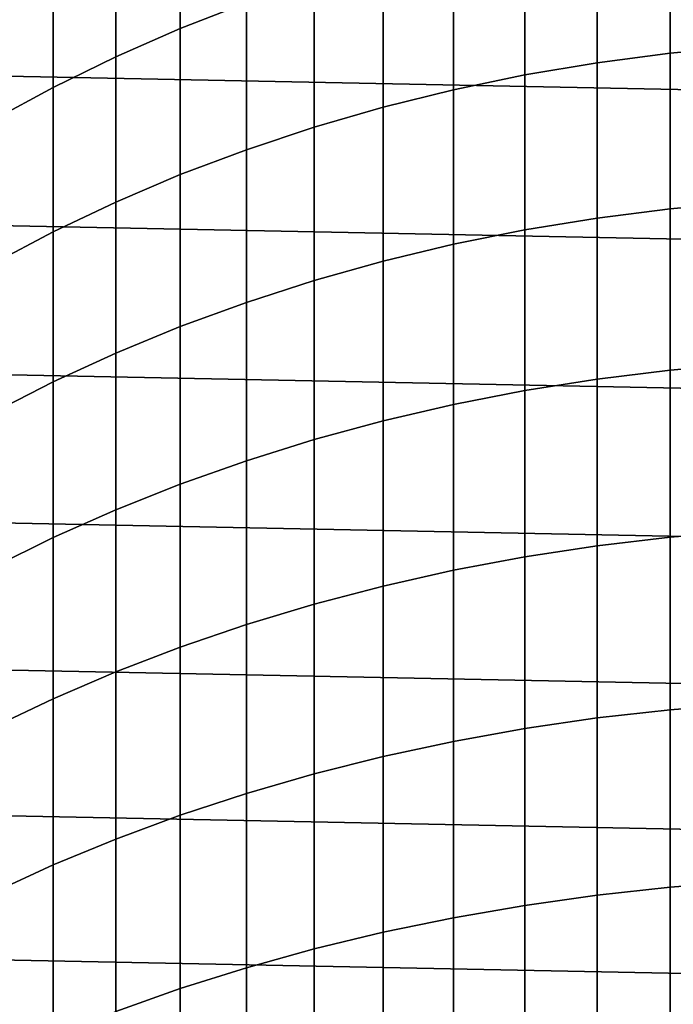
# Model space of a CAD drawing. Header units: metres. Extents: x -32 to 117, y -314 to 32.
# Tile 89 of 256: x -7.51 to -1.88, y -9.78 to -1.3. Entities that reach past the tile are written whole.
import ezdxf

# ---------------------------------------------------------------- set-up
doc = ezdxf.new("R2010")
doc.units = ezdxf.units.M
doc.layers.add('solid_24_501_064_XXX', color=7, linetype='CONTINUOUS')

msp = doc.modelspace()

# ---------------------------------------------------------------- linework, layer by layer
at = {"layer": 'solid_24_501_064_XXX'}
for points in [[(32.397263, -2.582068, -303.5), (-32.474281, -1.29249, -303.5), (-32.5, 0, -303.5), (32.474281, -1.29249, -303.5)], [(-6.128158, -1.375378, 218.849487), (-5.558216, -1.153733, 219.031631), (-5.558216, 0.059416, 217.502502), (-6.128158, -0.168362, 217.328094)], [(-6.683336, -1.618363, 218.649811), (-6.128158, -1.375378, 218.849487), (-6.128158, -0.168362, 217.328094), (-6.683336, -0.41807, 217.136887)], [(-1.907496, -1.587835, 221.250259), (-1.274223, -1.529231, 221.301895), (-1.274223, -0.237789, 219.784332), (-1.907496, -0.298134, 219.734741)], [(-2.536174, -1.669683, 221.178131), (-1.907496, -1.587835, 221.250259), (-1.907496, -0.298134, 219.734741), (-2.536174, -0.382413, 219.665482)], [(-7.222413, -1.882102, 218.433075), (-6.683336, -1.618363, 218.649811), (-6.683336, -0.41807, 217.136887), (-7.222413, -0.689106, 216.929352)], [(-3.158742, -1.774577, 221.085709), (-2.536174, -1.669683, 221.178131), (-2.536174, -0.382413, 219.665482), (-3.158742, -0.490424, 219.576721)], [(-3.773701, -1.902266, 220.973206), (-3.158742, -1.774577, 221.085709), (-3.158742, -0.490424, 219.576721), (-3.773701, -0.621906, 219.468674)], [(-4.379568, -2.052441, 220.840897), (-3.773701, -1.902266, 220.973206), (-3.773701, -0.621906, 219.468674), (-4.379568, -0.776542, 219.341599)], [(-7.744091, -2.165959, 218.199814), (-7.222413, -1.882102, 218.433075), (-7.222413, -0.689106, 216.929352), (-7.744091, -0.980817, 216.705978)], [(-4.974885, -2.22474, 220.689087), (-4.379568, -2.052441, 220.840897), (-4.379568, -0.776542, 219.341599), (-4.974885, -0.95396, 219.195801)], [(-5.558216, -2.418749, 220.518143), (-4.974885, -2.22474, 220.689087), (-4.974885, -0.95396, 219.195801), (-5.558216, -1.153733, 219.031631)], [(-6.128158, -2.634, 220.328476), (-5.558216, -2.418749, 220.518143), (-5.558216, -1.153733, 219.031631), (-6.128158, -1.375378, 218.849487)], [(32.269005, -3.867984, -303.5), (-32.397263, -2.582068, -303.5), (-32.474281, -1.29249, -303.5), (32.397263, -2.582068, -303.5)], [(-6.683336, -2.869975, 220.12056), (-6.128158, -2.634, 220.328476), (-6.128158, -1.375378, 218.849487), (-6.683336, -1.618363, 218.649811)], [(-2.536174, -3.00821, 222.64563), (-1.907496, -2.92889, 222.72052), (-1.907496, -1.587835, 221.250259), (-2.536174, -1.669683, 221.178131)], [(-1.907496, -2.92889, 222.72052), (-1.274223, -2.872097, 222.774139), (-1.274223, -1.529231, 221.301895), (-1.907496, -1.587835, 221.250259)], [(-7.222413, -3.126104, 219.894897), (-6.683336, -2.869975, 220.12056), (-6.683336, -1.618363, 218.649811), (-7.222413, -1.882102, 218.433075)], [(-3.158742, -3.109864, 222.549652), (-2.536174, -3.00821, 222.64563), (-2.536174, -1.669683, 221.178131), (-3.158742, -1.774577, 221.085709)], [(-3.773701, -3.233608, 222.432831), (-3.158742, -3.109864, 222.549652), (-3.158742, -1.774577, 221.085709), (-3.773701, -1.902266, 220.973206)], [(-7.744091, -3.401772, 219.652008), (-7.222413, -3.126104, 219.894897), (-7.222413, -1.882102, 218.433075), (-7.744091, -2.165959, 218.199814)], [(-4.379568, -3.379144, 222.295425), (-3.773701, -3.233608, 222.432831), (-3.773701, -1.902266, 220.973206), (-4.379568, -2.052441, 220.840897)], [(-4.974885, -3.546121, 222.137772), (-4.379568, -3.379144, 222.295425), (-4.379568, -2.052441, 220.840897), (-4.974885, -2.22474, 220.689087)], [(-5.558216, -3.734137, 221.960266), (-4.974885, -3.546121, 222.137772), (-4.974885, -2.22474, 220.689087), (-5.558216, -2.418749, 220.518143)], [(-6.128158, -3.942738, 221.763321), (-5.558216, -3.734137, 221.960266), (-5.558216, -2.418749, 220.518143), (-6.128158, -2.634, 220.328476)], [(32.089672, -5.148039, -303.5), (-32.269005, -3.867984, -303.5), (-32.397263, -2.582068, -303.5), (32.269005, -3.867984, -303.5)], [(-6.683336, -4.171423, 221.547409), (-6.128158, -3.942738, 221.763321), (-6.128158, -2.634, 220.328476), (-6.683336, -2.869975, 220.12056)], [(-7.222413, -4.419641, 221.313065), (-6.683336, -4.171423, 221.547409), (-6.683336, -2.869975, 220.12056), (-7.222413, -3.126104, 219.894897)], [(-1.907496, -4.319713, 224.143799), (-1.274223, -4.264797, 224.199341), (-1.274223, -2.872097, 222.774139), (-1.907496, -2.92889, 222.72052)], [(-2.536174, -4.39641, 224.066223), (-1.907496, -4.319713, 224.143799), (-1.907496, -2.92889, 222.72052), (-2.536174, -3.00821, 222.64563)], [(-3.158742, -4.494704, 223.966812), (-2.536174, -4.39641, 224.066223), (-2.536174, -3.00821, 222.64563), (-3.158742, -3.109864, 222.549652)], [(-7.744091, -4.686792, 221.060837), (-7.222413, -4.419641, 221.313065), (-7.222413, -3.126104, 219.894897), (-7.744091, -3.401772, 219.652008)], [(-3.773701, -4.614357, 223.845795), (-3.158742, -4.494704, 223.966812), (-3.158742, -3.109864, 222.549652), (-3.773701, -3.233608, 222.432831)], [(-4.379568, -4.755082, 223.703476), (-3.773701, -4.614357, 223.845795), (-3.773701, -3.233608, 222.432831), (-4.379568, -3.379144, 222.295425)], [(-4.974885, -4.916539, 223.540176), (-4.379568, -4.755082, 223.703476), (-4.379568, -3.379144, 222.295425), (-4.974885, -3.546121, 222.137772)], [(-5.558216, -5.098339, 223.356308), (-4.974885, -4.916539, 223.540176), (-4.974885, -3.546121, 222.137772), (-5.558216, -3.734137, 221.960266)], [(-6.128158, -5.300044, 223.152298), (-5.558216, -5.098339, 223.356308), (-5.558216, -3.734137, 221.960266), (-6.128158, -3.942738, 221.763321)], [(31.859657, -6.419635, -303.5), (-32.089672, -5.148039, -303.5), (-32.269005, -3.867984, -303.5), (32.089672, -5.148039, -303.5)], [(-6.683336, -5.521169, 222.92865), (-6.128158, -5.300044, 223.152298), (-6.128158, -3.942738, 221.763321), (-6.683336, -4.171423, 221.547409)], [(-7.222413, -5.761181, 222.685913), (-6.683336, -5.521169, 222.92865), (-6.683336, -4.171423, 221.547409), (-7.222413, -4.419641, 221.313065)], [(-2.536174, -5.832643, 225.438248), (-1.907496, -5.758658, 225.518402), (-1.907496, -4.319713, 224.143799), (-2.536174, -4.39641, 224.066223)], [(-1.907496, -5.758658, 225.518402), (-1.274223, -5.705684, 225.575806), (-1.274223, -4.264797, 224.199341), (-1.907496, -4.319713, 224.143799)], [(-3.158742, -5.927459, 225.33551), (-2.536174, -5.832643, 225.438248), (-2.536174, -4.39641, 224.066223), (-3.158742, -4.494704, 223.966812)], [(-7.744091, -6.019501, 222.424637), (-7.222413, -5.761181, 222.685913), (-7.222413, -4.419641, 221.313065), (-7.744091, -4.686792, 221.060837)], [(-3.773701, -6.04288, 225.210449), (-3.158742, -5.927459, 225.33551), (-3.158742, -4.494704, 223.966812), (-3.773701, -4.614357, 223.845795)], [(-4.379568, -6.178627, 225.06337), (-3.773701, -6.04288, 225.210449), (-3.773701, -4.614357, 223.845795), (-4.379568, -4.755082, 223.703476)], [(-4.974885, -6.334373, 224.894623), (-4.379568, -6.178627, 225.06337), (-4.379568, -4.755082, 223.703476), (-4.974885, -4.916539, 223.540176)], [(-5.558216, -6.509742, 224.704605), (-4.974885, -6.334373, 224.894623), (-4.974885, -4.916539, 223.540176), (-5.558216, -5.098339, 223.356308)], [(31.579252, -7.6812, -303.5), (-31.859657, -6.419635, -303.5), (-32.089672, -5.148039, -303.5), (31.859657, -6.419635, -303.5)], [(-6.128158, -6.704313, 224.493774), (-5.558216, -6.509742, 224.704605), (-5.558216, -5.098339, 223.356308), (-6.128158, -5.300044, 223.152298)], [(-6.683336, -6.917616, 224.262665), (-6.128158, -6.704313, 224.493774), (-6.128158, -5.300044, 223.152298), (-6.683336, -5.521169, 222.92865)], [(-7.222413, -7.149138, 224.01181), (-6.683336, -6.917616, 224.262665), (-6.683336, -5.521169, 222.92865), (-7.222413, -5.761181, 222.685913)], [(-7.744091, -7.398321, 223.741821), (-7.222413, -7.149138, 224.01181), (-7.222413, -5.761181, 222.685913), (-7.744091, -6.019501, 222.424637)], [(-2.536174, -7.315207, 226.760056), (-1.907496, -7.244023, 226.842728), (-1.907496, -5.758658, 225.518402), (-2.536174, -5.832643, 225.438248)], [(-1.907496, -7.244023, 226.842728), (-1.274223, -7.193054, 226.901901), (-1.274223, -5.705684, 225.575806), (-1.907496, -5.758658, 225.518402)], [(-3.158742, -7.406435, 226.654129), (-2.536174, -7.315207, 226.760056), (-2.536174, -5.832643, 225.438248), (-3.158742, -5.927459, 225.33551)], [(-3.773701, -7.517487, 226.525177), (-3.158742, -7.406435, 226.654129), (-3.158742, -5.927459, 225.33551), (-3.773701, -6.04288, 225.210449)], [(-4.379568, -7.648095, 226.373505), (-3.773701, -7.517487, 226.525177), (-3.773701, -6.04288, 225.210449), (-4.379568, -6.178627, 225.06337)], [(-4.974885, -7.797945, 226.199493), (-4.379568, -7.648095, 226.373505), (-4.379568, -6.178627, 225.06337), (-4.974885, -6.334373, 224.894623)], [(-5.558216, -7.966677, 226.003571), (-4.974885, -7.797945, 226.199493), (-4.974885, -6.334373, 224.894623), (-5.558216, -6.509742, 224.704605)], [(31.248901, -8.930613, -303.5), (-31.579252, -7.6812, -303.5), (-31.859657, -6.419635, -303.5), (31.579252, -7.6812, -303.5)], [(-6.128158, -8.153883, 225.786179), (-5.558216, -7.966677, 226.003571), (-5.558216, -6.509742, 224.704605), (-6.128158, -6.704313, 224.493774)], [(-6.683336, -8.359112, 225.547867), (-6.128158, -8.153883, 225.786179), (-6.128158, -6.704313, 224.493774), (-6.683336, -6.917616, 224.262665)], [(-7.222413, -8.58187, 225.2892), (-6.683336, -8.359112, 225.547867), (-6.683336, -6.917616, 224.262665), (-7.222413, -7.149138, 224.01181)], [(-7.744091, -8.821621, 225.010788), (-7.222413, -8.58187, 225.2892), (-7.222413, -7.149138, 224.01181), (-7.744091, -7.398321, 223.741821)], [(-1.907496, -8.774051, 228.115173), (-1.274223, -8.725147, 228.176071), (-1.274223, -7.193054, 226.901901), (-1.907496, -7.244023, 226.842728)], [(-2.536174, -8.84235, 228.030106), (-1.907496, -8.774051, 228.115173), (-1.907496, -7.244023, 226.842728), (-2.536174, -7.315207, 226.760056)], [(-3.158742, -8.929881, 227.921097), (-2.536174, -8.84235, 228.030106), (-2.536174, -7.315207, 226.760056), (-3.158742, -7.406435, 226.654129)], [(-3.773701, -9.036432, 227.788406), (-3.158742, -8.929881, 227.921097), (-3.158742, -7.406435, 226.654129), (-3.773701, -7.517487, 226.525177)], [(-4.379568, -9.161748, 227.632339), (-3.773701, -9.036432, 227.788406), (-3.773701, -7.517487, 226.525177), (-4.379568, -7.648095, 226.373505)], [(30.869179, -10.16578, -303.5), (-31.248901, -8.930613, -303.5), (-31.579252, -7.6812, -303.5), (31.248901, -8.930613, -303.5)], [(-4.974885, -9.305526, 227.453278), (-4.379568, -9.161748, 227.632339), (-4.379568, -7.648095, 226.373505), (-4.974885, -7.797945, 226.199493)], [(-5.558216, -9.46742, 227.251663), (-4.974885, -9.305526, 227.453278), (-4.974885, -7.797945, 226.199493), (-5.558216, -7.966677, 226.003571)], [(-6.128158, -9.647039, 227.027969), (-5.558216, -9.46742, 227.251663), (-5.558216, -7.966677, 226.003571), (-6.128158, -8.153883, 225.786179)], [(-6.683336, -9.843952, 226.78273), (-6.128158, -9.647039, 227.027969), (-6.128158, -8.153883, 225.786179), (-6.683336, -8.359112, 225.547867)], [(-7.222413, -10.057683, 226.516556), (-6.683336, -9.843952, 226.78273), (-6.683336, -8.359112, 225.547867), (-7.222413, -8.58187, 225.2892)], [(-7.744091, -10.287718, 226.230072), (-7.222413, -10.057683, 226.516556), (-7.222413, -8.58187, 225.2892), (-7.744091, -8.821621, 225.010788)], [(-1.907496, -10.346931, 229.334244), (-1.274223, -10.300152, 229.396805), (-1.274223, -8.725147, 228.176071), (-1.907496, -8.774051, 228.115173)], [(-2.536174, -10.412265, 229.246887), (-1.907496, -10.346931, 229.334244), (-1.907496, -8.774051, 228.115173), (-2.536174, -8.84235, 228.030106)], [(-3.158742, -10.495996, 229.134933), (-2.536174, -10.412265, 229.246887), (-2.536174, -8.84235, 228.030106), (-3.158742, -8.929881, 227.921097)], [(30.440569, -11.385158, -303.5), (-30.869179, -10.16578, -303.5), (-31.248901, -8.930613, -303.5), (30.869179, -10.16578, -303.5)], [(-3.773701, -10.59792, 228.998657), (-3.158742, -10.495996, 229.134933), (-3.158742, -8.929881, 227.921097), (-3.773701, -9.036432, 227.788406)], [(-4.379568, -10.717795, 228.838379), (-3.773701, -10.59792, 228.998657), (-3.773701, -9.036432, 227.788406), (-4.379568, -9.161748, 227.632339)], [(-4.974885, -10.85533, 228.65448), (-4.379568, -10.717795, 228.838379), (-4.379568, -9.161748, 227.632339), (-4.974885, -9.305526, 227.453278)], [(-5.558216, -11.010196, 228.447403), (-4.974885, -10.85533, 228.65448), (-4.974885, -9.305526, 227.453278), (-5.558216, -9.46742, 227.251663)], [(-6.128158, -11.182016, 228.217667), (-5.558216, -11.010196, 228.447403), (-5.558216, -9.46742, 227.251663), (-6.128158, -9.647039, 227.027969)], [(-6.683336, -11.370378, 227.965805), (-6.128158, -11.182016, 228.217667), (-6.128158, -9.647039, 227.027969), (-6.683336, -9.843952, 226.78273)]]:
    msp.add_3dface(points, dxfattribs=at)

doc.saveas('drawing.dxf')
